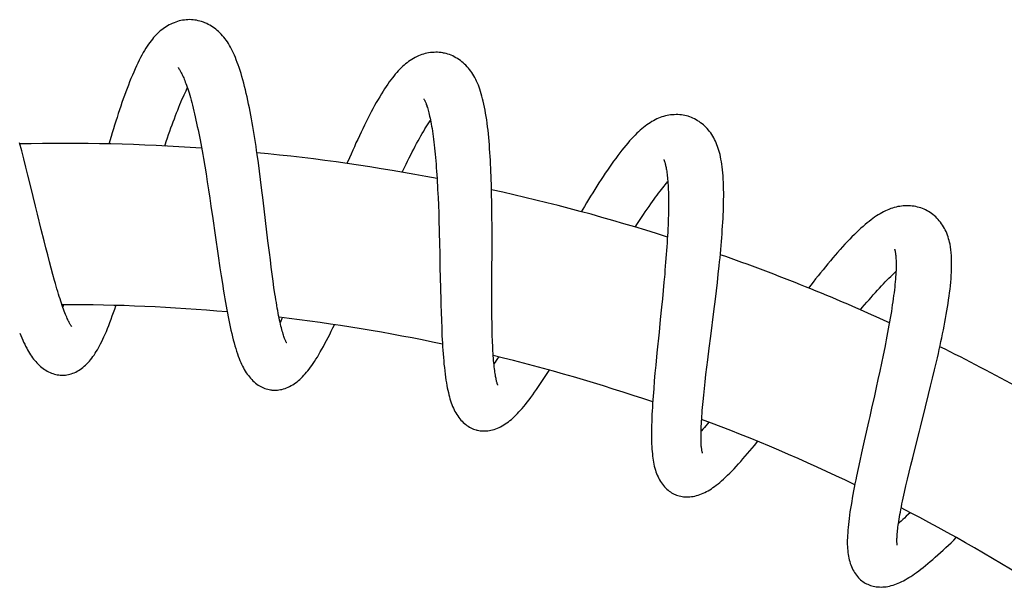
# Model space of a CAD drawing. Header units: millimetres. Extents: x 177 to 351, y 32 to 305.
# Tile 77 of 80: x 327.79 to 338.16, y 299.33 to 305.35. Entities that reach past the tile are written whole.
import ezdxf

# ---------------------------------------------------------------- set-up
doc = ezdxf.new("R2010")
doc.units = ezdxf.units.MM
doc.header["$LTSCALE"] = 30.734
doc.layers.get('0').update_dxf_attribs({"linetype": 'CONTINUOUS'})

msp = doc.modelspace()

# ---------------------------------------------------------------- linework, layer by layer
at = {"color": 7, "linetype": 'Continuous'}
for p, q in [((327.808, 303.97), (327.785, 304.055)), ((327.83, 303.886), (327.808, 303.97)), ((330.302, 303.845), (330.289, 303.932)), ((327.852, 303.8), (327.83, 303.886)), ((329.722, 303.892), (329.736, 303.811)), ((330.313, 303.758), (330.302, 303.845)), ((327.874, 303.715), (327.852, 303.8)), ((329.736, 303.811), (329.75, 303.729)), ((329.75, 303.729), (329.763, 303.645)), ((330.325, 303.67), (330.313, 303.758)), ((327.905, 303.592), (327.874, 303.715)), ((329.763, 303.645), (329.776, 303.56)), ((330.336, 303.582), (330.325, 303.67)), ((327.955, 303.388), (327.905, 303.592)), ((329.776, 303.56), (329.789, 303.474)), ((330.352, 303.451), (330.336, 303.582)), ((332.19, 303.562), (332.194, 303.481)), ((329.789, 303.474), (329.802, 303.388)), ((330.403, 303.023), (330.352, 303.451)), ((332.194, 303.481), (332.198, 303.398)), ((332.761, 303.36), (332.76, 303.448)), ((329.802, 303.388), (329.821, 303.257)), ((332.198, 303.398), (332.201, 303.313)), ((332.201, 303.313), (332.204, 303.227)), ((332.762, 303.271), (332.761, 303.36)), ((332.763, 303.182), (332.762, 303.271)), ((328.044, 303.024), (328.015, 303.142)), ((332.207, 303.097), (332.21, 303.009)), ((332.763, 303.049), (332.763, 303.182)), ((328.063, 302.948), (328.044, 303.024)), ((330.418, 302.9), (330.403, 303.023)), ((332.21, 303.009), (332.213, 302.876)), ((332.763, 302.874), (332.763, 303.049)), ((328.082, 302.874), (328.063, 302.948)), ((330.428, 302.821), (330.418, 302.9)), ((337.004, 302.934), (337.004, 302.935)), ((328.1, 302.803), (328.082, 302.874)), ((328.119, 302.733), (328.1, 302.803)), ((329.878, 302.866), (329.896, 302.738)), ((330.437, 302.745), (330.428, 302.821)), ((334.599, 302.88), (334.592, 302.797)), ((328.137, 302.667), (328.119, 302.733)), ((329.896, 302.738), (329.909, 302.655)), ((330.447, 302.67), (330.437, 302.745)), ((335.147, 302.671), (335.156, 302.758)), ((328.154, 302.604), (328.137, 302.667)), ((329.909, 302.655), (329.922, 302.573)), ((330.457, 302.598), (330.447, 302.67)), ((330.466, 302.529), (330.457, 302.598)), ((334.574, 302.586), (334.566, 302.499)), ((334.582, 302.671), (334.574, 302.586)), ((335.127, 302.495), (335.137, 302.583)), ((335.137, 302.583), (335.147, 302.671)), ((329.922, 302.573), (329.935, 302.492)), ((330.476, 302.463), (330.466, 302.529)), ((332.22, 302.524), (332.223, 302.395)), ((332.761, 302.451), (332.761, 302.574)), ((334.566, 302.499), (334.558, 302.412)), ((335.116, 302.407), (335.127, 302.495)), ((332.761, 302.372), (332.761, 302.451)), ((332.762, 302.295), (332.761, 302.372)), ((334.558, 302.412), (334.549, 302.324)), ((335.1, 302.276), (335.116, 302.407)), ((328.248, 302.348), (328.24, 302.327)), ((332.227, 302.268), (332.23, 302.185)), ((332.762, 302.22), (332.762, 302.295)), ((334.549, 302.324), (334.536, 302.192)), ((332.23, 302.185), (332.233, 302.103)), ((332.763, 302.148), (332.762, 302.22)), ((335.036, 301.769), (335.051, 301.892)), ((336.9, 301.898), (336.883, 301.816)), ((334.501, 301.841), (334.488, 301.713)), ((335.026, 301.69), (335.036, 301.769)), ((336.883, 301.816), (336.866, 301.732)), ((337.426, 301.662), (337.446, 301.748)), ((334.488, 301.713), (334.48, 301.628)), ((335.017, 301.612), (335.026, 301.69)), ((336.848, 301.648), (336.829, 301.562)), ((336.866, 301.732), (336.848, 301.648)), ((337.405, 301.576), (337.426, 301.662)), ((334.473, 301.546), (334.466, 301.464)), ((334.48, 301.628), (334.473, 301.546)), ((335.008, 301.537), (335.017, 301.612)), ((336.829, 301.562), (336.81, 301.476)), ((337.384, 301.489), (337.405, 301.576)), ((334.993, 301.395), (335, 301.465)), ((335, 301.465), (335.008, 301.537)), ((336.81, 301.476), (336.791, 301.389)), ((337.363, 301.402), (337.384, 301.489)), ((334.986, 301.328), (334.993, 301.395)), ((336.791, 301.389), (336.761, 301.259)), ((337.331, 301.273), (337.363, 301.402)), ((336.683, 300.914), (336.655, 300.788)), ((337.195, 300.735), (337.225, 300.853)), ((336.655, 300.788), (336.637, 300.704)), ((337.176, 300.658), (337.195, 300.735)), ((336.619, 300.622), (336.603, 300.542)), ((336.637, 300.704), (336.619, 300.622)), ((337.158, 300.583), (337.176, 300.658)), ((337.124, 300.441), (337.141, 300.511)), ((337.141, 300.511), (337.158, 300.583)), ((337.109, 300.374), (337.124, 300.441))]:
    msp.add_line(p, q, dxfattribs=at)
for points in [[(329.605, 305.353), (329.596, 305.353), (329.578, 305.354), (329.56, 305.353), (329.542, 305.352), (329.523, 305.35), (329.504, 305.348), (329.486, 305.344), (329.467, 305.34), (329.449, 305.335), (329.431, 305.329), (329.413, 305.322), (329.395, 305.315), (329.378, 305.307), (329.361, 305.299), (329.345, 305.289), (329.329, 305.28), (329.313, 305.269), (329.298, 305.258), (329.283, 305.247), (329.268, 305.235), (329.254, 305.222), (329.24, 305.209), (329.226, 305.195), (329.212, 305.181), (329.198, 305.165), (329.185, 305.149), (329.171, 305.132), (329.158, 305.114), (329.144, 305.095), (329.131, 305.074), (329.117, 305.053), (329.103, 305.03), (329.089, 305.006), (329.075, 304.981), (329.06, 304.954), (329.046, 304.926), (329.031, 304.897), (329.017, 304.866), (329.002, 304.834), (328.988, 304.801), (328.974, 304.768), (328.959, 304.734), (328.945, 304.699), (328.932, 304.664), (328.918, 304.628), (328.904, 304.592), (328.891, 304.555), (328.878, 304.518), (328.864, 304.48), (328.851, 304.441), (328.838, 304.402), (328.825, 304.363), (328.813, 304.324), (328.8, 304.284), (328.787, 304.243), (328.775, 304.203), (328.762, 304.162), (328.75, 304.121), (328.727, 304.043)], [(330.289, 303.932), (330.283, 303.975), (330.277, 304.017), (330.27, 304.06), (330.264, 304.102), (330.257, 304.143), (330.25, 304.185), (330.244, 304.226), (330.236, 304.266), (330.229, 304.307), (330.222, 304.347), (330.214, 304.386), (330.207, 304.425), (330.199, 304.464), (330.191, 304.502), (330.183, 304.54), (330.174, 304.577), (330.165, 304.614), (330.156, 304.65), (330.147, 304.686), (330.138, 304.72), (330.128, 304.754), (330.119, 304.786), (330.109, 304.818), (330.099, 304.848), (330.089, 304.876), (330.079, 304.904), (330.069, 304.93), (330.06, 304.954), (330.05, 304.978), (330.039, 305.001), (330.029, 305.022), (330.019, 305.043), (330.008, 305.063), (329.997, 305.082), (329.986, 305.101), (329.975, 305.119), (329.963, 305.136), (329.951, 305.153), (329.938, 305.169), (329.925, 305.185), (329.911, 305.2), (329.897, 305.214), (329.883, 305.228), (329.868, 305.241), (329.853, 305.253), (329.838, 305.265), (329.823, 305.276), (329.807, 305.286), (329.791, 305.296), (329.774, 305.304), (329.757, 305.313), (329.739, 305.32), (329.722, 305.327), (329.704, 305.333), (329.686, 305.339), (329.668, 305.343), (329.649, 305.347), (329.632, 305.35), (329.614, 305.352), (329.604, 305.353)], [(332.252, 305.002), (332.244, 305.004), (332.226, 305.006), (332.208, 305.008), (332.19, 305.01), (332.171, 305.01), (332.152, 305.009), (332.133, 305.008), (332.114, 305.006), (332.095, 305.003), (332.077, 305), (332.058, 304.996), (332.04, 304.99), (332.022, 304.985), (332.005, 304.978), (331.987, 304.971), (331.969, 304.963), (331.952, 304.955), (331.935, 304.945), (331.918, 304.935), (331.901, 304.924), (331.884, 304.913), (331.868, 304.9), (331.852, 304.888), (331.836, 304.874), (331.82, 304.86), (331.805, 304.845), (331.79, 304.83), (331.774, 304.814), (331.759, 304.797), (331.744, 304.779), (331.729, 304.76), (331.713, 304.74), (331.697, 304.72), (331.681, 304.698), (331.665, 304.675), (331.649, 304.651), (331.632, 304.625), (331.615, 304.599), (331.598, 304.571), (331.58, 304.542), (331.562, 304.511), (331.544, 304.48), (331.526, 304.448), (331.508, 304.415), (331.49, 304.381), (331.472, 304.347), (331.454, 304.312), (331.437, 304.277), (331.419, 304.241), (331.401, 304.204), (331.383, 304.167), (331.366, 304.13), (331.348, 304.092), (331.33, 304.054), (331.313, 304.015), (331.295, 303.977), (331.278, 303.937), (331.261, 303.898), (331.234, 303.837)], [(332.582, 304.743), (332.572, 304.761), (332.562, 304.778), (332.551, 304.796), (332.539, 304.812), (332.527, 304.828), (332.514, 304.844), (332.501, 304.858), (332.488, 304.873), (332.474, 304.886), (332.46, 304.899), (332.446, 304.911), (332.431, 304.922), (332.415, 304.933), (332.399, 304.944), (332.383, 304.953), (332.366, 304.963), (332.349, 304.971), (332.332, 304.978), (332.314, 304.985), (332.296, 304.991), (332.279, 304.996), (332.262, 305), (332.252, 305.002)], [(329.456, 304.849), (329.456, 304.849), (329.457, 304.848), (329.458, 304.847), (329.459, 304.846), (329.461, 304.843), (329.463, 304.84), (329.465, 304.837), (329.468, 304.833), (329.471, 304.828), (329.474, 304.822), (329.478, 304.816), (329.482, 304.809), (329.486, 304.802), (329.49, 304.793), (329.495, 304.784), (329.499, 304.775), (329.504, 304.764), (329.509, 304.752), (329.515, 304.74), (329.52, 304.726), (329.526, 304.712), (329.532, 304.696), (329.538, 304.68), (329.544, 304.663), (329.551, 304.644), (329.557, 304.624), (329.564, 304.603), (329.571, 304.581), (329.578, 304.557), (329.585, 304.532), (329.592, 304.506), (329.6, 304.479), (329.607, 304.451), (329.614, 304.422), (329.622, 304.391), (329.629, 304.361), (329.636, 304.329), (329.644, 304.296), (329.651, 304.263), (329.658, 304.229), (329.666, 304.194), (329.673, 304.159), (329.68, 304.122), (329.687, 304.086), (329.694, 304.048), (329.701, 304.01), (329.708, 303.971), (329.715, 303.932), (329.722, 303.892)], [(332.76, 303.448), (332.759, 303.492), (332.759, 303.535), (332.758, 303.578), (332.756, 303.621), (332.755, 303.664), (332.754, 303.706), (332.752, 303.748), (332.75, 303.79), (332.748, 303.831), (332.746, 303.872), (332.744, 303.913), (332.741, 303.954), (332.738, 303.994), (332.735, 304.033), (332.732, 304.073), (332.728, 304.111), (332.725, 304.15), (332.721, 304.188), (332.716, 304.225), (332.712, 304.262), (332.707, 304.298), (332.701, 304.333), (332.696, 304.367), (332.69, 304.4), (332.684, 304.432), (332.677, 304.463), (332.671, 304.493), (332.664, 304.521), (332.657, 304.547), (332.65, 304.573), (332.642, 304.597), (332.635, 304.62), (332.627, 304.642), (332.619, 304.664), (332.61, 304.684), (332.601, 304.704), (332.592, 304.724), (332.582, 304.743)], [(329.315, 304.022), (329.331, 304.071), (329.344, 304.107), (329.356, 304.142), (329.368, 304.177), (329.381, 304.212), (329.393, 304.246), (329.405, 304.278), (329.417, 304.31), (329.428, 304.342), (329.44, 304.372), (329.452, 304.401), (329.463, 304.43), (329.475, 304.458), (329.486, 304.485), (329.497, 304.511), (329.508, 304.536), (329.519, 304.56), (329.529, 304.583), (329.54, 304.605), (329.549, 304.625), (329.554, 304.634)], [(332.044, 304.52), (332.044, 304.52), (332.044, 304.519), (332.045, 304.518), (332.046, 304.517), (332.048, 304.514), (332.049, 304.511), (332.051, 304.507), (332.054, 304.503), (332.056, 304.497), (332.059, 304.491), (332.062, 304.485), (332.065, 304.477), (332.068, 304.469), (332.071, 304.46), (332.075, 304.45), (332.078, 304.439), (332.082, 304.428), (332.086, 304.415), (332.09, 304.401), (332.094, 304.386), (332.098, 304.371), (332.102, 304.354), (332.106, 304.336), (332.11, 304.317), (332.114, 304.297), (332.118, 304.276), (332.123, 304.254), (332.127, 304.23), (332.131, 304.205), (332.135, 304.179), (332.139, 304.152), (332.143, 304.124), (332.147, 304.095), (332.15, 304.064), (332.154, 304.033), (332.157, 304.001), (332.161, 303.968), (332.164, 303.935), (332.167, 303.9), (332.17, 303.865), (332.173, 303.83), (332.176, 303.793), (332.179, 303.756), (332.181, 303.719), (332.184, 303.681), (332.186, 303.642), (332.188, 303.602), (332.19, 303.562)], [(334.838, 304.332), (334.83, 304.335), (334.812, 304.339), (334.795, 304.343), (334.777, 304.347), (334.758, 304.35), (334.74, 304.351), (334.721, 304.353), (334.702, 304.353), (334.683, 304.352), (334.664, 304.351), (334.645, 304.349), (334.627, 304.346), (334.608, 304.343), (334.59, 304.339), (334.571, 304.334), (334.553, 304.328), (334.535, 304.322), (334.517, 304.314), (334.499, 304.307), (334.481, 304.298), (334.463, 304.289), (334.445, 304.279), (334.428, 304.268), (334.411, 304.257), (334.393, 304.245), (334.376, 304.232), (334.359, 304.218), (334.342, 304.204), (334.324, 304.189), (334.307, 304.173), (334.289, 304.156), (334.271, 304.138), (334.252, 304.118), (334.233, 304.098), (334.213, 304.076), (334.193, 304.053), (334.173, 304.029), (334.152, 304.004), (334.13, 303.977), (334.109, 303.95), (334.087, 303.921), (334.066, 303.892), (334.044, 303.862), (334.022, 303.831), (334, 303.8), (333.978, 303.768), (333.956, 303.735), (333.934, 303.702), (333.912, 303.669), (333.89, 303.635), (333.868, 303.6), (333.846, 303.565), (333.824, 303.53), (333.802, 303.495), (333.78, 303.459), (333.758, 303.422), (333.736, 303.386), (333.703, 303.329)], [(331.817, 303.745), (331.841, 303.796), (331.858, 303.83), (331.874, 303.863), (331.891, 303.896), (331.907, 303.928), (331.923, 303.959), (331.938, 303.99), (331.954, 304.019), (331.969, 304.048), (331.984, 304.076), (331.999, 304.103), (332.014, 304.129), (332.028, 304.154), (332.043, 304.179), (332.057, 304.202), (332.07, 304.225), (332.084, 304.247), (332.097, 304.268), (332.11, 304.287), (332.115, 304.295)], [(335.133, 304.036), (335.125, 304.055), (335.117, 304.074), (335.108, 304.092), (335.099, 304.11), (335.089, 304.127), (335.078, 304.144), (335.067, 304.16), (335.055, 304.175), (335.043, 304.19), (335.031, 304.205), (335.018, 304.218), (335.005, 304.232), (334.991, 304.244), (334.976, 304.257), (334.961, 304.268), (334.945, 304.279), (334.929, 304.289), (334.913, 304.299), (334.897, 304.308), (334.88, 304.316), (334.863, 304.323), (334.847, 304.329), (334.838, 304.332)], [(335.156, 302.758), (335.16, 302.801), (335.165, 302.844), (335.169, 302.887), (335.173, 302.93), (335.176, 302.972), (335.18, 303.014), (335.183, 303.055), (335.187, 303.096), (335.189, 303.137), (335.192, 303.178), (335.195, 303.218), (335.197, 303.258), (335.199, 303.298), (335.2, 303.337), (335.202, 303.377), (335.203, 303.415), (335.203, 303.454), (335.204, 303.492), (335.204, 303.53), (335.203, 303.567), (335.202, 303.603), (335.201, 303.639), (335.199, 303.673), (335.197, 303.707), (335.194, 303.74), (335.191, 303.771), (335.188, 303.802), (335.184, 303.83), (335.18, 303.857), (335.175, 303.883), (335.17, 303.908), (335.165, 303.931), (335.16, 303.954), (335.154, 303.975), (335.147, 303.996), (335.14, 304.016), (335.133, 304.036)], [(334.572, 303.879), (334.572, 303.879), (334.573, 303.878), (334.573, 303.877), (334.574, 303.875), (334.575, 303.872), (334.577, 303.869), (334.578, 303.865), (334.58, 303.86), (334.582, 303.854), (334.584, 303.848), (334.586, 303.841), (334.588, 303.833), (334.59, 303.825), (334.592, 303.815), (334.594, 303.805), (334.597, 303.794), (334.599, 303.782), (334.601, 303.77), (334.603, 303.756), (334.605, 303.741), (334.607, 303.726), (334.609, 303.709), (334.611, 303.691), (334.613, 303.673), (334.615, 303.653), (334.616, 303.632), (334.618, 303.61), (334.619, 303.587), (334.62, 303.562), (334.621, 303.536), (334.621, 303.51), (334.622, 303.482), (334.622, 303.453), (334.622, 303.422), (334.622, 303.391), (334.622, 303.359), (334.621, 303.327), (334.621, 303.293), (334.62, 303.259), (334.618, 303.223), (334.617, 303.188), (334.615, 303.151), (334.614, 303.114), (334.612, 303.077), (334.609, 303.039), (334.607, 303), (334.604, 302.96), (334.602, 302.92), (334.599, 302.88)], [(334.272, 303.167), (334.297, 303.206), (334.318, 303.238), (334.338, 303.269), (334.358, 303.299), (334.378, 303.329), (334.398, 303.357), (334.417, 303.385), (334.435, 303.411), (334.453, 303.437), (334.47, 303.461), (334.487, 303.483), (334.503, 303.505), (334.518, 303.526), (334.533, 303.545), (334.548, 303.564), (334.561, 303.581), (334.575, 303.598), (334.588, 303.614), (334.6, 303.629), (334.613, 303.644), (334.615, 303.647)], [(328.015, 303.142), (327.975, 303.305), (327.955, 303.388)], [(337.323, 303.352), (337.315, 303.356), (337.299, 303.362), (337.282, 303.369), (337.264, 303.374), (337.246, 303.379), (337.228, 303.383), (337.209, 303.387), (337.19, 303.389), (337.171, 303.391), (337.153, 303.392), (337.134, 303.392), (337.115, 303.392), (337.096, 303.391), (337.077, 303.389), (337.058, 303.386), (337.04, 303.383), (337.02, 303.379), (337.001, 303.374), (336.982, 303.368), (336.963, 303.362), (336.945, 303.354), (336.926, 303.347), (336.907, 303.338), (336.888, 303.329), (336.87, 303.319), (336.851, 303.308), (336.832, 303.297), (336.813, 303.285), (336.794, 303.272), (336.775, 303.258), (336.756, 303.243), (336.736, 303.228), (336.715, 303.211), (336.694, 303.194), (336.672, 303.175), (336.65, 303.155), (336.627, 303.134), (336.604, 303.112), (336.58, 303.089), (336.555, 303.064), (336.531, 303.039), (336.506, 303.013), (336.48, 302.986), (336.455, 302.958), (336.43, 302.93), (336.404, 302.901), (336.379, 302.872), (336.353, 302.842), (336.328, 302.812), (336.302, 302.781), (336.276, 302.75), (336.25, 302.718), (336.224, 302.686), (336.198, 302.654), (336.172, 302.621), (336.146, 302.588), (336.12, 302.554), (336.097, 302.525)], [(337.583, 303.008), (337.579, 303.025), (337.573, 303.045), (337.567, 303.064), (337.561, 303.083), (337.554, 303.102), (337.546, 303.12), (337.537, 303.137), (337.529, 303.154), (337.519, 303.171), (337.509, 303.187), (337.498, 303.203), (337.487, 303.218), (337.475, 303.233), (337.463, 303.247), (337.45, 303.261), (337.437, 303.274), (337.423, 303.287), (337.408, 303.299), (337.393, 303.31), (337.378, 303.321), (337.362, 303.331), (337.347, 303.34), (337.331, 303.348), (337.323, 303.352)], [(329.821, 303.257), (329.846, 303.082), (329.878, 302.866)], [(332.204, 303.227), (332.206, 303.14), (332.207, 303.097)], [(337.446, 301.748), (337.456, 301.791), (337.465, 301.834), (337.475, 301.876), (337.484, 301.918), (337.493, 301.96), (337.502, 302.001), (337.51, 302.043), (337.518, 302.084), (337.526, 302.124), (337.534, 302.165), (337.541, 302.205), (337.548, 302.245), (337.555, 302.284), (337.562, 302.323), (337.568, 302.362), (337.573, 302.401), (337.579, 302.439), (337.584, 302.476), (337.588, 302.513), (337.592, 302.55), (337.596, 302.586), (337.599, 302.622), (337.601, 302.657), (337.603, 302.693), (337.605, 302.728), (337.605, 302.763), (337.605, 302.798), (337.604, 302.832), (337.603, 302.866), (337.6, 302.898), (337.597, 302.929), (337.593, 302.958), (337.588, 302.986), (337.583, 303.008)], [(337.004, 302.934), (337.004, 302.933), (337.005, 302.931), (337.006, 302.929), (337.007, 302.925), (337.008, 302.921), (337.009, 302.916), (337.01, 302.91), (337.011, 302.904), (337.012, 302.896), (337.014, 302.888), (337.015, 302.879), (337.016, 302.869), (337.017, 302.858), (337.018, 302.846), (337.018, 302.833), (337.019, 302.819), (337.02, 302.804), (337.02, 302.788), (337.02, 302.771), (337.02, 302.752), (337.019, 302.733), (337.019, 302.712), (337.018, 302.69), (337.016, 302.667), (337.015, 302.643), (337.013, 302.618), (337.01, 302.591), (337.008, 302.564), (337.005, 302.535), (337.002, 302.506), (336.998, 302.476), (336.994, 302.445), (336.99, 302.413), (336.985, 302.38), (336.98, 302.347), (336.975, 302.313), (336.97, 302.278), (336.964, 302.243), (336.958, 302.207), (336.952, 302.17), (336.945, 302.133), (336.938, 302.095), (336.931, 302.057), (336.924, 302.018), (336.916, 301.978), (336.908, 301.938), (336.9, 301.898)], [(332.213, 302.876), (332.215, 302.743), (332.22, 302.524)], [(332.761, 302.574), (332.762, 302.744), (332.763, 302.874)], [(334.592, 302.797), (334.585, 302.713), (334.582, 302.671)], [(336.644, 302.295), (336.664, 302.319), (336.688, 302.347), (336.711, 302.375), (336.735, 302.401), (336.757, 302.427), (336.78, 302.453), (336.802, 302.477), (336.824, 302.501), (336.845, 302.525), (336.866, 302.547), (336.886, 302.569), (336.906, 302.59), (336.926, 302.61), (336.945, 302.629), (336.963, 302.647), (336.981, 302.664), (336.997, 302.68), (337.013, 302.695), (337.018, 302.699)], [(328.336, 302.118), (328.336, 302.118), (328.336, 302.118), (328.336, 302.119), (328.335, 302.12), (328.333, 302.122), (328.331, 302.124), (328.329, 302.127), (328.327, 302.131), (328.324, 302.136), (328.32, 302.142), (328.317, 302.148), (328.313, 302.155), (328.309, 302.163), (328.304, 302.172), (328.299, 302.181), (328.294, 302.192), (328.289, 302.204), (328.283, 302.217), (328.277, 302.232), (328.27, 302.247), (328.264, 302.264), (328.257, 302.282), (328.25, 302.301), (328.242, 302.321), (328.235, 302.342), (328.227, 302.364), (328.22, 302.387), (328.212, 302.411), (328.204, 302.436), (328.196, 302.462), (328.188, 302.488), (328.179, 302.516), (328.171, 302.544), (328.163, 302.574), (328.154, 302.604)], [(329.935, 302.492), (329.941, 302.452), (329.948, 302.412), (329.955, 302.374), (329.962, 302.335), (329.969, 302.297), (329.976, 302.26), (329.983, 302.223), (329.99, 302.186), (329.997, 302.15), (330.005, 302.115), (330.013, 302.08), (330.021, 302.046), (330.029, 302.012), (330.037, 301.979), (330.046, 301.947), (330.054, 301.917), (330.063, 301.888), (330.072, 301.86), (330.081, 301.833), (330.089, 301.808), (330.098, 301.784), (330.107, 301.762), (330.116, 301.741), (330.125, 301.721), (330.134, 301.702), (330.144, 301.684), (330.153, 301.666), (330.163, 301.65), (330.174, 301.633), (330.184, 301.617), (330.196, 301.602), (330.207, 301.588), (330.219, 301.574), (330.232, 301.56), (330.244, 301.547), (330.258, 301.535), (330.271, 301.524), (330.285, 301.513), (330.299, 301.503), (330.313, 301.494), (330.327, 301.486), (330.342, 301.479), (330.356, 301.472), (330.371, 301.467), (330.385, 301.462), (330.4, 301.458), (330.414, 301.454), (330.428, 301.452), (330.435, 301.451)], [(330.6, 301.946), (330.6, 301.946), (330.6, 301.946), (330.599, 301.947), (330.598, 301.948), (330.597, 301.95), (330.596, 301.953), (330.594, 301.956), (330.592, 301.96), (330.59, 301.965), (330.587, 301.971), (330.584, 301.978), (330.581, 301.986), (330.578, 301.994), (330.574, 302.004), (330.57, 302.015), (330.566, 302.027), (330.562, 302.04), (330.558, 302.055), (330.553, 302.07), (330.549, 302.087), (330.544, 302.105), (330.539, 302.124), (330.535, 302.144), (330.53, 302.165), (330.525, 302.188), (330.52, 302.211), (330.515, 302.235), (330.51, 302.26), (330.505, 302.287), (330.501, 302.314), (330.496, 302.342), (330.491, 302.371), (330.486, 302.401), (330.481, 302.432), (330.476, 302.463)], [(332.223, 302.395), (332.224, 302.353), (332.227, 302.268)], [(328.233, 301.606), (328.241, 301.606), (328.256, 301.607), (328.27, 301.608), (328.285, 301.61), (328.301, 301.613), (328.316, 301.617), (328.331, 301.622), (328.347, 301.627), (328.362, 301.633), (328.378, 301.64), (328.393, 301.648), (328.408, 301.657), (328.424, 301.667), (328.438, 301.677), (328.453, 301.688), (328.467, 301.7), (328.481, 301.712), (328.495, 301.726), (328.508, 301.739), (328.521, 301.754), (328.534, 301.769), (328.547, 301.785), (328.559, 301.802), (328.571, 301.819), (328.583, 301.837), (328.594, 301.855), (328.606, 301.875), (328.617, 301.895), (328.629, 301.916), (328.64, 301.938), (328.652, 301.962), (328.663, 301.986), (328.675, 302.012), (328.687, 302.039), (328.7, 302.068), (328.712, 302.099), (328.725, 302.13), (328.738, 302.163), (328.751, 302.197), (328.763, 302.232), (328.776, 302.267), (328.788, 302.302), (328.801, 302.338), (328.802, 302.341)], [(335.051, 301.892), (335.067, 302.017), (335.1, 302.276)], [(330.554, 302.212), (330.55, 302.205), (330.54, 302.184), (330.53, 302.165)], [(334.536, 302.192), (334.527, 302.104), (334.523, 302.059), (334.501, 301.841)], [(330.435, 301.451), (330.443, 301.45), (330.457, 301.449), (330.472, 301.448), (330.487, 301.448), (330.503, 301.45), (330.518, 301.451), (330.534, 301.454), (330.55, 301.457), (330.566, 301.462), (330.583, 301.467), (330.599, 301.473), (330.615, 301.48), (330.631, 301.487), (330.647, 301.496), (330.663, 301.505), (330.679, 301.515), (330.694, 301.526), (330.709, 301.537), (330.724, 301.549), (330.739, 301.562), (330.753, 301.576), (330.768, 301.59), (330.782, 301.605), (330.796, 301.62), (330.81, 301.637), (330.824, 301.653), (330.837, 301.671), (330.851, 301.69), (330.865, 301.709), (330.879, 301.73), (330.893, 301.751), (330.908, 301.774), (330.923, 301.798), (330.938, 301.824), (330.954, 301.851), (330.97, 301.88), (330.986, 301.909), (331.003, 301.94), (331.02, 301.972), (331.036, 302.004), (331.053, 302.037), (331.069, 302.071), (331.086, 302.104), (331.102, 302.138)], [(332.233, 302.103), (332.235, 302.063), (332.236, 302.023), (332.238, 301.984), (332.241, 301.945), (332.243, 301.907), (332.245, 301.869), (332.248, 301.831), (332.251, 301.794), (332.254, 301.757), (332.257, 301.721), (332.261, 301.686), (332.265, 301.651), (332.269, 301.618), (332.273, 301.586), (332.278, 301.555), (332.282, 301.526), (332.287, 301.498), (332.292, 301.472), (332.297, 301.447), (332.303, 301.423), (332.308, 301.4), (332.314, 301.377), (332.32, 301.356), (332.327, 301.336), (332.333, 301.316), (332.34, 301.297), (332.348, 301.278), (332.356, 301.26), (332.364, 301.242), (332.373, 301.225), (332.382, 301.208), (332.392, 301.192), (332.402, 301.177), (332.413, 301.162), (332.424, 301.148), (332.436, 301.134), (332.448, 301.121), (332.46, 301.109), (332.473, 301.097), (332.486, 301.087), (332.499, 301.077), (332.513, 301.068), (332.526, 301.059), (332.54, 301.052), (332.554, 301.045), (332.567, 301.039), (332.581, 301.034), (332.595, 301.03), (332.602, 301.028)], [(332.765, 302.045), (332.764, 302.113), (332.763, 302.148)], [(327.787, 302.05), (327.798, 302.024), (327.808, 301.999), (327.819, 301.976), (327.829, 301.953), (327.84, 301.932), (327.85, 301.912), (327.861, 301.892), (327.871, 301.874), (327.881, 301.856), (327.891, 301.839), (327.902, 301.822), (327.913, 301.807), (327.923, 301.791), (327.934, 301.777), (327.946, 301.763), (327.957, 301.749), (327.969, 301.736), (327.981, 301.723), (327.994, 301.711), (328.007, 301.699), (328.02, 301.688), (328.034, 301.678), (328.048, 301.668), (328.062, 301.658), (328.077, 301.65), (328.092, 301.642), (328.107, 301.635), (328.122, 301.628), (328.137, 301.623), (328.153, 301.618), (328.168, 301.614), (328.183, 301.611), (328.198, 301.609), (328.212, 301.607), (328.226, 301.606), (328.233, 301.606)], [(332.825, 301.5), (332.825, 301.5), (332.825, 301.5), (332.825, 301.501), (332.824, 301.502), (332.823, 301.504), (332.822, 301.507), (332.821, 301.511), (332.819, 301.515), (332.817, 301.521), (332.816, 301.527), (332.814, 301.534), (332.812, 301.541), (332.809, 301.55), (332.807, 301.559), (332.805, 301.57), (332.803, 301.581), (332.8, 301.594), (332.798, 301.608), (332.795, 301.623), (332.793, 301.639), (332.791, 301.656), (332.788, 301.675), (332.786, 301.695), (332.784, 301.715), (332.782, 301.737), (332.78, 301.76), (332.778, 301.785), (332.776, 301.81), (332.774, 301.836), (332.773, 301.863), (332.771, 301.891), (332.77, 301.92), (332.768, 301.95), (332.767, 301.981), (332.766, 302.012), (332.765, 302.045)], [(332.831, 301.798), (332.822, 301.783), (332.808, 301.763), (332.795, 301.743), (332.783, 301.725)], [(332.602, 301.028), (332.609, 301.026), (332.624, 301.023), (332.639, 301.021), (332.654, 301.02), (332.669, 301.019), (332.685, 301.019), (332.701, 301.019), (332.718, 301.021), (332.735, 301.023), (332.751, 301.027), (332.768, 301.031), (332.786, 301.035), (332.803, 301.041), (332.82, 301.048), (332.837, 301.055), (332.853, 301.063), (332.87, 301.072), (332.887, 301.082), (332.903, 301.092), (332.919, 301.103), (332.935, 301.115), (332.952, 301.128), (332.968, 301.141), (332.983, 301.155), (332.999, 301.17), (333.015, 301.185), (333.031, 301.202), (333.047, 301.219), (333.064, 301.237), (333.081, 301.256), (333.098, 301.277), (333.116, 301.298), (333.134, 301.321), (333.153, 301.346), (333.172, 301.372), (333.192, 301.399), (333.212, 301.427), (333.233, 301.456), (333.254, 301.487), (333.275, 301.518), (333.296, 301.549), (333.317, 301.581), (333.337, 301.613), (333.358, 301.646), (333.367, 301.659)], [(334.466, 301.464), (334.463, 301.424), (334.46, 301.384), (334.457, 301.345), (334.454, 301.306), (334.452, 301.267), (334.45, 301.229), (334.448, 301.191), (334.446, 301.153), (334.445, 301.116), (334.444, 301.08), (334.443, 301.044), (334.442, 301.009), (334.442, 300.975), (334.443, 300.943), (334.443, 300.912), (334.444, 300.882), (334.446, 300.854), (334.447, 300.827), (334.449, 300.802), (334.452, 300.777), (334.454, 300.754), (334.457, 300.731), (334.461, 300.709), (334.464, 300.688), (334.469, 300.667), (334.473, 300.646), (334.478, 300.627), (334.484, 300.607), (334.49, 300.589), (334.497, 300.57), (334.504, 300.552), (334.512, 300.535), (334.52, 300.518), (334.529, 300.502), (334.538, 300.487), (334.548, 300.471), (334.558, 300.457), (334.569, 300.443), (334.581, 300.43), (334.592, 300.418), (334.604, 300.406), (334.617, 300.395), (334.629, 300.385), (334.642, 300.376), (334.655, 300.368), (334.668, 300.36), (334.681, 300.354), (334.694, 300.348), (334.701, 300.345)], [(334.98, 300.786), (334.98, 300.786), (334.98, 300.786), (334.98, 300.787), (334.979, 300.788), (334.979, 300.791), (334.978, 300.794), (334.977, 300.798), (334.976, 300.802), (334.975, 300.808), (334.974, 300.814), (334.973, 300.821), (334.972, 300.829), (334.97, 300.838), (334.969, 300.847), (334.968, 300.858), (334.968, 300.869), (334.967, 300.882), (334.966, 300.895), (334.965, 300.91), (334.965, 300.926), (334.965, 300.943), (334.965, 300.961), (334.965, 300.98), (334.965, 301.001), (334.966, 301.023), (334.966, 301.046), (334.967, 301.07), (334.969, 301.095), (334.97, 301.121), (334.972, 301.148), (334.974, 301.175), (334.976, 301.204), (334.978, 301.234), (334.981, 301.265), (334.983, 301.296), (334.986, 301.328)], [(336.761, 301.259), (336.742, 301.172), (336.732, 301.129), (336.683, 300.914)], [(337.225, 300.853), (337.266, 301.018), (337.277, 301.06), (337.331, 301.273)], [(335.047, 301.111), (335.033, 301.094), (335.016, 301.074), (335, 301.055), (334.984, 301.037), (334.969, 301.019), (334.965, 301.015)], [(334.701, 300.345), (334.708, 300.342), (334.722, 300.338), (334.736, 300.334), (334.751, 300.33), (334.766, 300.327), (334.782, 300.325), (334.798, 300.324), (334.814, 300.324), (334.831, 300.324), (334.848, 300.325), (334.865, 300.327), (334.882, 300.329), (334.9, 300.333), (334.917, 300.337), (334.935, 300.342), (334.952, 300.348), (334.97, 300.355), (334.987, 300.362), (335.005, 300.37), (335.022, 300.379), (335.039, 300.389), (335.056, 300.399), (335.074, 300.41), (335.091, 300.422), (335.108, 300.434), (335.126, 300.447), (335.144, 300.462), (335.163, 300.477), (335.182, 300.494), (335.202, 300.512), (335.223, 300.531), (335.245, 300.551), (335.267, 300.573), (335.289, 300.596), (335.313, 300.62), (335.336, 300.645), (335.36, 300.671), (335.383, 300.698), (335.407, 300.725), (335.431, 300.752), (335.455, 300.78), (335.479, 300.808), (335.503, 300.837), (335.528, 300.867), (335.552, 300.897), (335.561, 300.908)], [(336.603, 300.542), (336.595, 300.502), (336.587, 300.463), (336.579, 300.424), (336.572, 300.386), (336.565, 300.348), (336.558, 300.311), (336.552, 300.274), (336.545, 300.237), (336.54, 300.201), (336.534, 300.165), (336.529, 300.13), (336.525, 300.096), (336.521, 300.063), (336.517, 300.031), (336.514, 300.001), (336.512, 299.972), (336.51, 299.945), (336.508, 299.918), (336.507, 299.893), (336.506, 299.868), (336.506, 299.845), (336.506, 299.822), (336.507, 299.8), (336.508, 299.779), (336.51, 299.758), (336.512, 299.737), (336.515, 299.717), (336.518, 299.698), (336.522, 299.679), (336.526, 299.66), (336.531, 299.641), (336.537, 299.623), (336.543, 299.606), (336.549, 299.589), (336.557, 299.572), (336.565, 299.556), (336.573, 299.541), (336.582, 299.526), (336.592, 299.511), (336.602, 299.498), (336.612, 299.485), (336.623, 299.472), (336.635, 299.461), (336.646, 299.45), (336.658, 299.44), (336.67, 299.431), (336.683, 299.422), (336.695, 299.415), (336.701, 299.411)], [(337.032, 299.815), (337.032, 299.815), (337.032, 299.815), (337.032, 299.816), (337.032, 299.817), (337.031, 299.819), (337.031, 299.822), (337.03, 299.826), (337.03, 299.831), (337.03, 299.836), (337.029, 299.843), (337.029, 299.85), (337.029, 299.857), (337.029, 299.866), (337.029, 299.875), (337.029, 299.886), (337.03, 299.897), (337.03, 299.909), (337.031, 299.922), (337.032, 299.936), (337.034, 299.952), (337.035, 299.968), (337.037, 299.986), (337.04, 300.004), (337.042, 300.024), (337.045, 300.044), (337.049, 300.066), (337.052, 300.089), (337.056, 300.113), (337.061, 300.138), (337.066, 300.164), (337.071, 300.191), (337.076, 300.22), (337.082, 300.249), (337.088, 300.279), (337.095, 300.31), (337.102, 300.342), (337.109, 300.374)], [(337.168, 300.158), (337.167, 300.157), (337.147, 300.138), (337.127, 300.119), (337.108, 300.101), (337.09, 300.084), (337.073, 300.069), (337.056, 300.054), (337.045, 300.044)], [(336.701, 299.411), (336.708, 299.408), (336.721, 299.402), (336.735, 299.396), (336.749, 299.391), (336.764, 299.386), (336.779, 299.382), (336.795, 299.379), (336.811, 299.377), (336.827, 299.375), (336.844, 299.374), (336.862, 299.373), (336.879, 299.374), (336.897, 299.375), (336.915, 299.377), (336.933, 299.38), (336.951, 299.384), (336.969, 299.388), (336.988, 299.394), (337.006, 299.4), (337.024, 299.406), (337.043, 299.414), (337.061, 299.422), (337.08, 299.431), (337.099, 299.44), (337.117, 299.451), (337.136, 299.462), (337.155, 299.473), (337.175, 299.486), (337.195, 299.499), (337.215, 299.513), (337.236, 299.528), (337.258, 299.544), (337.28, 299.561), (337.304, 299.579), (337.328, 299.599), (337.353, 299.62), (337.379, 299.642), (337.406, 299.665), (337.433, 299.688), (337.46, 299.713), (337.488, 299.738), (337.515, 299.763), (337.543, 299.789), (337.571, 299.815), (337.599, 299.841), (337.627, 299.868), (337.654, 299.894)]]:
    msp.add_lwpolyline(points, dxfattribs=at)
for radius, start, end in [(20.85, 86.0716, 91.3357), (20.85, 79.1942, 84.463), (20.85, 72.3089, 77.5831), (20.85, 65.4143, 70.6946), (19.15, 84.912, 90.1259), (19.15, 78.0458, 83.2699), (20.85, 58.5092, 63.7964), (19.15, 71.17, 76.4061), (19.15, 64.2828, 69.532), (19.15, 57.3826, 62.6459)]:
    msp.add_arc((328.275, 283.199), radius, start, end, dxfattribs=at)

doc.saveas('drawing.dxf')
